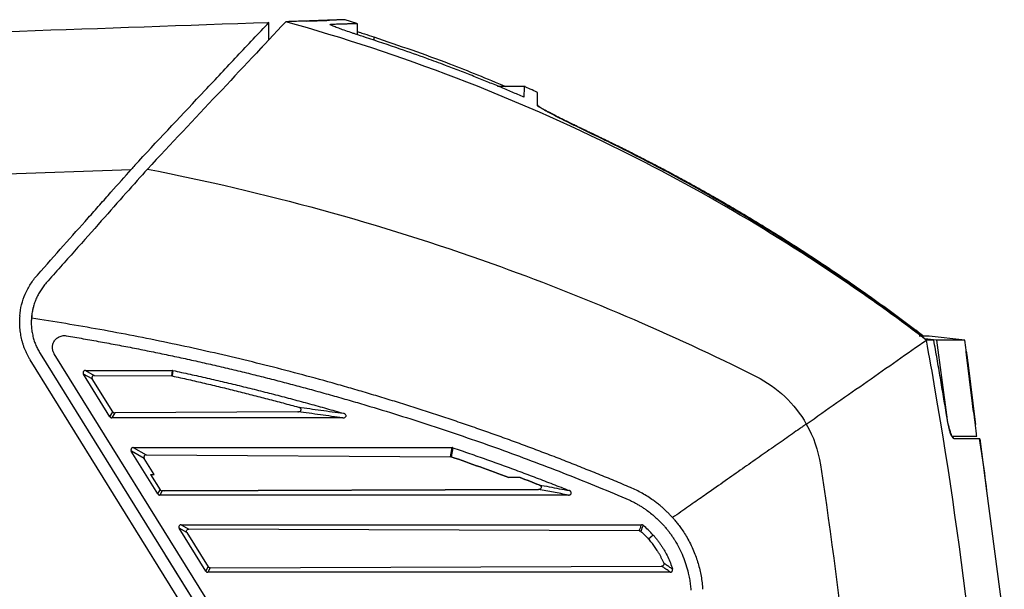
# Model space of a CAD drawing. Extents: x 76 to 839, y -9 to 645.
# Tile 16 of 78: x 140 to 223, y 383 to 431. Entities that reach past the tile are written whole.
import ezdxf

# ---------------------------------------------------------------- set-up
doc = ezdxf.new("R2010")
doc.units = 0
doc.layers.get('0').update_dxf_attribs({"linetype": 'CONTINUOUS'})

msp = doc.modelspace()

# ---------------------------------------------------------------- linework, layer by layer
at = {"color": 7, "linetype": 'CONTINUOUS'}
for p, q in [((168.635, 431.023), (167.639, 431.343)), ((161.225, 430.122), (161.225, 431.123)), ((168.64, 431.036), (168.64, 430.088)), ((161.225, 429.662), (160.508, 428.899)), ((161.225, 429.662), (161.225, 430.122)), ((182.813, 425.724), (180.466, 425.724)), ((88.993, 416.601), (149.612, 418.718)), ((141.267, 406.397), (141.208, 405.885)), ((215.873, 405.061), (215.701, 405.195)), ((215.854, 405.034), (216.35, 404.681)), ((216, 404.861), (216.6, 404.362)), ((216.137, 404.862), (216.372, 404.681)), ((219.816, 404.362), (216.826, 404.676)), ((217.448, 404.362), (216.464, 404.475)), ((217.448, 404.362), (218.279, 398.051)), ((141.959, 403.213), (160.797, 372.861)), ((161.401, 373.783), (143.141, 403.205)), ((219.941, 403.416), (219.931, 403.416)), ((219.941, 403.415), (219.944, 403.402)), ((220.467, 399.027), (219.965, 403.119)), ((219.965, 403.119), (219.975, 403.119)), ((219.971, 403.19), (219.972, 403.184)), ((220.477, 399.027), (219.975, 403.119)), ((220.489, 398.962), (219.986, 403.055)), ((160.07, 372.136), (141.11, 402.686)), ((220.072, 402.46), (220.038, 402.732)), ((220.071, 402.466), (220.039, 402.722)), ((220.096, 402.25), (220.567, 398.478)), ((220.106, 402.25), (220.708, 397.428)), ((147.837, 397.893), (145.599, 401.498)), ((146.347, 401.082), (145.599, 401.498)), ((145.766, 401.8), (153.09, 401.8)), ((145.766, 401.8), (146.517, 401.382)), ((146.517, 401.382), (153.04, 401.341)), ((153.04, 401.341), (153.09, 401.8)), ((153.131, 401.796), (153.081, 401.337)), ((148.07, 398.315), (146.347, 401.082)), ((220.467, 399.027), (220.477, 399.027)), ((220.477, 398.947), (220.487, 398.947)), ((147.837, 397.893), (148.07, 398.315)), ((148.238, 398.223), (148.004, 397.8)), ((163.662, 398.318), (148.238, 398.223)), ((220.541, 398.476), (220.551, 398.476)), ((167.442, 397.8), (148.004, 397.8)), ((220.719, 397.321), (220.686, 397.583)), ((220.703, 397.379), (220.713, 397.379)), ((220.736, 397.197), (220.704, 397.451)), ((220.725, 397.197), (220.736, 397.197)), ((151.871, 391.393), (149.633, 394.998)), ((150.723, 394.391), (149.634, 394.998)), ((149.8, 395.3), (176.647, 395.3)), ((149.8, 395.3), (150.893, 394.691)), ((176.517, 394.534), (176.647, 395.3)), ((176.71, 395.289), (176.581, 394.523)), ((151.564, 393.042), (150.723, 394.391)), ((150.893, 394.691), (176.517, 394.534)), ((151.26, 393.044), (152.066, 391.746)), ((151.26, 393.044), (151.564, 393.042)), ((151.26, 393.044), (151.564, 393.042)), ((151.871, 391.393), (152.066, 391.746)), ((152.234, 391.653), (152.038, 391.3)), ((152.451, 391.653), (152.234, 391.653)), ((152.451, 391.653), (152.234, 391.653)), ((152.451, 391.653), (183.919, 391.774)), ((183.919, 391.774), (152.451, 391.653)), ((221.66, 391.652), (223.152, 380.336)), ((186.439, 391.3), (152.038, 391.3)), ((155.905, 384.893), (153.668, 388.498)), ((154.314, 388.138), (153.668, 388.498)), ((153.835, 388.8), (192.6, 388.8)), ((153.835, 388.8), (154.482, 388.439)), ((154.314, 388.138), (156.108, 385.26)), ((192.413, 388.293), (154.482, 388.439)), ((193.581, 387.934), (193.2, 387.594)), ((152.455, 386.302), (160.796, 372.863)), ((155.905, 384.893), (156.108, 385.26)), ((156.276, 385.167), (156.073, 384.8)), ((195.026, 384.8), (156.073, 384.8)), ((156.276, 385.167), (194.287, 385.314))]:
    msp.add_line(p, q, dxfattribs=at)
at = {"color": 8, "linetype": 'CONTINUOUS'}
for p, q in [((170.046, 429.893), (170.046, 429.612)), ((221.08, 396.051), (221.66, 391.652))]:
    msp.add_line(p, q, dxfattribs=at)
at = {"color": 7, "linetype": 'CONTINUOUS'}
for points, knots in [([(167.64, 431.347), (167.639, 431.347), (167.637, 431.347), (167.622, 431.347), (167.597, 431.346), (167.563, 431.345), (167.519, 431.343), (167.465, 431.341), (167.401, 431.339), (167.327, 431.336), (167.244, 431.333), (167.151, 431.33), (167.048, 431.327), (166.936, 431.323), (166.813, 431.318), (166.681, 431.314), (166.54, 431.309), (166.297, 431.3), (165.786, 431.282), (165.009, 431.255), (164.119, 431.224), (163.462, 431.202), (162.986, 431.185), (162.732, 431.176), (162.645, 431.173)], [0, 0, 0, 0, 0.03125, 0.0625, 0.09375, 0.125, 0.15625, 0.187501, 0.218751, 0.250001, 0.281252, 0.312502, 0.343753, 0.375004, 0.406254, 0.437505, 0.468756, 0.500007, 0.587766, 0.750219, 0.848469, 0.92285, 0.97336, 1, 1, 1, 1]), ([(164.388, 431.234), (164.616, 431.242), (165.212, 431.262), (165.644, 431.277), (165.951, 431.288), (166.043, 431.291), (166.133, 431.294), (166.22, 431.297), (166.28, 431.299), (166.309, 431.3), (166.312, 431.301)], [0, 0, 0, 0, 0.271757, 0.708737, 0.765962, 0.823188, 0.880413, 0.937639, 0.994864, 1, 1, 1, 1]), ([(88.993, 428.601), (99.047, 428.952), (123.106, 429.792), (147.218, 430.634), (161.224, 431.123)], [0.092557, 0.092557, 0.092557, 0.092557, 2.072181, 4.813758, 4.813758, 4.813758, 4.813758]), ([(150.254, 419.44), (152.124, 421.432), (153.987, 423.416), (156.744, 426.352), (157.655, 427.322), (159.456, 429.24), (160.347, 430.188), (161.226, 431.125)], [0, 0, 0, 0, 0.5, 0.5, 0.75, 0.75, 1, 1, 1, 1]), ([(216.589, 404.362), (215.013, 405.562), (213.414, 406.732), (205.15, 412.551), (189.444, 421.909), (172.368, 428.462), (162.643, 431.173)], [0, 0, 0, 0, 0.399809, 0.399809, 2.039871, 4.079741, 4.079741, 4.079741, 4.079741]), ([(169.362, 429.851), (169.074, 429.944), (168.699, 430.066), (168.3, 430.201), (167.968, 430.315), (167.556, 430.456), (167.074, 430.631), (166.695, 430.775), (166.454, 430.882), (166.351, 430.94), (166.37, 430.949), (166.374, 430.951)], [0, 0, 0, 0, 0.186571, 0.242898, 0.274415, 0.420374, 0.548632, 0.694417, 0.834207, 0.968447, 1, 1, 1, 1]), ([(166.399, 430.969), (166.47, 430.971), (166.61, 430.976), (166.807, 430.981), (166.992, 430.987), (167.165, 430.992), (167.327, 430.997), (167.478, 431.002), (167.618, 431.006), (167.747, 431.01), (167.866, 431.013), (167.975, 431.016), (168.075, 431.019), (168.166, 431.022), (168.247, 431.024), (168.32, 431.027), (168.385, 431.029), (168.441, 431.03), (168.49, 431.032), (168.532, 431.033), (168.566, 431.034), (168.594, 431.035), (168.615, 431.035), (168.629, 431.036), (168.638, 431.036), (168.639, 431.036), (168.64, 431.036)], [0, 0, 0, 0, 0.048203, 0.095838, 0.142905, 0.189404, 0.235334, 0.280696, 0.325489, 0.369714, 0.413371, 0.456459, 0.498979, 0.54093, 0.582313, 0.623127, 0.663373, 0.70305, 0.742158, 0.780698, 0.81867, 0.856073, 0.892907, 0.929173, 0.964871, 1, 1, 1, 1]), ([(168.64, 430.363), (168.703, 430.341), (168.896, 430.274), (169.367, 430.114), (169.781, 429.979), (170.046, 429.892)], [0, 0, 0, 0, 0.1507779, 0.4582247, 1, 1, 1, 1]), ([(182.688, 424.824), (182.36, 424.965), (181.69, 425.254), (180.659, 425.687), (179.582, 426.13), (178.458, 426.581), (177.288, 427.04), (175.973, 427.542), (174.304, 428.161), (172.067, 428.959), (170.338, 429.529), (169.362, 429.851)], [0, 0, 0, 0, 0.0752334, 0.1537056, 0.2354185, 0.320374, 0.4085743, 0.5000219, 0.616763, 0.7834044, 1, 1, 1, 1]), ([(170.046, 429.892), (172.183, 429.169), (175.929, 427.903), (179.576, 426.378), (181.142, 425.724)], [0, 0, 0, 0, 0.570817, 1, 1, 1, 1]), ([(182.714, 425.707), (182.714, 425.712), (182.716, 425.735), (182.713, 425.603), (182.705, 425.32), (182.694, 424.991), (182.688, 424.824)], [0, 0, 0, 0, 0.083553, 0.383365, 0.687014, 1, 1, 1, 1]), ([(183.829, 425.22), (183.629, 425.313), (183.261, 425.484), (182.889, 425.644), (182.719, 425.717)], [0, 0, 0, 0, 0.54418, 1, 1, 1, 1]), ([(183.831, 424.128), (183.831, 424.179), (183.831, 424.282), (183.831, 424.422), (183.832, 424.551), (183.832, 424.668), (183.831, 424.773), (183.831, 424.867), (183.831, 424.971), (183.831, 425.075), (183.831, 425.19), (183.831, 425.225), (183.831, 425.224), (183.831, 425.224)], [0, 0, 0, 0, 0.07525, 0.149535, 0.222853, 0.295201, 0.366574, 0.43697, 0.506386, 0.631822, 0.755386, 0.999972, 1, 1, 1, 1]), ([(183.831, 424.17), (183.832, 424.165), (183.833, 424.157), (183.846, 424.139), (183.867, 424.119), (183.895, 424.094), (183.95, 424.052), (184.051, 423.985), (184.223, 423.882), (184.438, 423.76), (184.781, 423.574), (185.202, 423.356), (185.684, 423.113), (186.074, 422.919), (186.485, 422.717), (186.886, 422.521), (187.269, 422.336), (187.629, 422.162), (187.995, 421.986), (188.367, 421.807), (188.618, 421.688), (188.743, 421.628)], [0, 0, 0, 0, 0.024916, 0.049788, 0.074665, 0.099598, 0.124635, 0.18583, 0.24758, 0.308919, 0.37091, 0.495782, 0.558779, 0.622306, 0.685023, 0.748159, 0.798495, 0.848622, 0.898766, 0.949152, 1, 1, 1, 1]), ([(188.743, 421.568), (188.665, 421.605), (188.509, 421.68), (188.276, 421.792), (188.046, 421.903), (187.817, 422.014), (187.591, 422.123), (187.367, 422.232), (187.145, 422.34), (186.707, 422.554), (186.077, 422.864), (185.326, 423.243), (184.797, 423.519), (184.447, 423.709), (184.228, 423.834), (184.053, 423.939), (183.94, 424.016), (183.874, 424.068), (183.838, 424.105), (183.833, 424.12), (183.831, 424.128)], [0, 0, 0, 0, 0.031671, 0.063138, 0.094454, 0.125672, 0.156845, 0.188026, 0.219271, 0.250632, 0.376287, 0.499998, 0.62599, 0.68883, 0.751057, 0.813357, 0.875092, 0.916896, 0.958454, 1, 1, 1, 1]), ([(188.743, 421.628), (189.13, 421.442), (189.902, 421.071), (191.049, 420.504), (192.185, 419.933), (193.308, 419.356), (194.419, 418.773), (195.518, 418.186), (196.605, 417.594), (197.679, 416.998), (198.742, 416.397), (199.792, 415.792), (200.83, 415.183), (201.857, 414.571), (203.21, 413.749), (204.88, 412.71), (206.851, 411.44), (208.784, 410.154), (210.679, 408.853), (212.535, 407.538), (214.354, 406.211), (215.545, 405.31), (216.137, 404.862)], [0, 0, 0, 0, 0.040041, 0.079818, 0.119331, 0.158581, 0.197567, 0.236291, 0.274751, 0.312948, 0.350883, 0.388554, 0.425962, 0.463108, 0.49999, 0.573602, 0.646486, 0.718642, 0.790071, 0.860773, 0.930749, 1, 1, 1, 1]), ([(215.939, 404.862), (215.597, 405.122), (214.912, 405.644), (213.872, 406.419), (212.82, 407.19), (211.755, 407.957), (210.677, 408.72), (209.586, 409.478), (208.483, 410.231), (207.366, 410.98), (206.236, 411.723), (205.092, 412.461), (203.936, 413.193), (202.537, 414.061), (200.884, 415.061), (198.966, 416.184), (197.005, 417.295), (195.002, 418.391), (192.956, 419.471), (190.869, 420.535), (189.455, 421.222), (188.743, 421.568)], [0, 0, 0, 0, 0.040302, 0.080852, 0.12165, 0.162697, 0.203993, 0.245539, 0.287337, 0.329385, 0.371686, 0.414239, 0.457046, 0.500106, 0.568726, 0.638272, 0.708746, 0.780152, 0.852494, 0.925775, 1, 1, 1, 1]), ([(150.993, 418.766), (149.886, 417.52), (148.556, 416.023), (146.379, 413.572), (145.624, 412.721), (144.074, 410.976), (143.278, 410.081), (142.469, 409.17)], [0, 0, 0, 0, 0.5, 0.5, 0.75, 0.75, 1, 1, 1, 1]), ([(150.254, 419.44), (150.147, 419.32), (149.933, 419.079), (149.719, 418.838), (149.612, 418.718)], [0, 0, 0, 0, 0.499745, 1, 1, 1, 1]), ([(150.993, 418.766), (160.845, 416.843), (178.356, 412.031), (195.042, 404.907), (202.26, 401.291)], [0, 0, 0, 0, 2.039871, 3.679898, 3.679898, 3.679898, 3.679898]), ([(141.722, 409.834), (142.476, 410.683), (143.209, 411.509), (144.633, 413.112), (145.324, 413.89), (146.325, 415.017), (146.653, 415.386), (147.296, 416.109), (147.611, 416.465), (148.525, 417.493), (149.092, 418.132), (149.612, 418.718)], [0, 0, 0, 0, 0.25, 0.25, 0.5, 0.5, 0.625, 0.625, 0.75, 0.75, 1, 1, 1, 1]), ([(140.232, 406.39), (140.291, 407.039), (140.45, 407.653), (140.83, 408.53), (140.98, 408.811), (141.32, 409.343), (141.51, 409.595), (141.722, 409.834)], [0, 0, 0, 0, 0.5, 0.5, 0.75, 0.75, 1, 1, 1, 1]), ([(142.469, 409.17), (142.424, 409.118), (142.334, 409.015), (142.208, 408.854), (142.089, 408.688), (141.977, 408.519), (141.872, 408.344), (141.774, 408.166), (141.684, 407.983), (141.572, 407.732), (141.451, 407.409), (141.339, 407.012), (141.258, 406.609), (141.233, 406.336), (141.22, 406.199)], [0, 0, 0, 0, 0.063076, 0.125803, 0.188277, 0.250595, 0.312852, 0.375144, 0.437563, 0.500199, 0.62684, 0.751838, 0.875966, 1, 1, 1, 1]), ([(141.381, 407.153), (141.365, 407.093), (141.334, 406.972), (141.296, 406.79), (141.264, 406.607), (141.235, 406.39), (141.213, 406.138), (141.206, 405.891), (141.209, 405.74), (141.21, 405.685)], [0, 0, 0, 0, 0.127281, 0.253405, 0.37838, 0.502214, 0.696354, 0.889452, 1, 1, 1, 1]), ([(140.232, 406.39), (140.225, 406.306), (140.212, 406.138), (140.206, 405.885), (140.21, 405.632), (140.224, 405.377), (140.25, 405.123), (140.286, 404.869), (140.334, 404.616), (140.392, 404.364), (140.462, 404.114), (140.543, 403.867), (140.634, 403.623), (140.737, 403.382), (140.85, 403.145), (140.973, 402.912), (141.064, 402.761), (141.11, 402.686)], [0, 0, 0, 0, 0.065071, 0.130369, 0.195895, 0.26165, 0.327632, 0.393842, 0.46028, 0.526947, 0.593841, 0.660964, 0.728314, 0.795893, 0.863701, 0.931736, 1, 1, 1, 1]), ([(141.22, 406.199), (141.216, 406.125), (141.207, 405.976), (141.207, 405.754), (141.216, 405.532), (141.235, 405.311), (141.264, 405.091), (141.302, 404.872), (141.363, 404.599), (141.456, 404.275), (141.594, 403.908), (141.759, 403.552), (141.893, 403.326), (141.959, 403.213)], [0, 0, 0, 0, 0.071496, 0.142632, 0.213549, 0.284386, 0.355288, 0.426396, 0.49785, 0.623677, 0.748791, 0.873972, 1, 1, 1, 1]), ([(191.668, 391.935), (191.218, 392.124), (190.32, 392.502), (188.967, 393.058), (187.611, 393.605), (186.253, 394.142), (184.891, 394.67), (183.525, 395.187), (182.157, 395.696), (180.785, 396.194), (179.41, 396.683), (178.032, 397.162), (176.651, 397.632), (175.266, 398.092), (173.878, 398.542), (172.487, 398.983), (171.093, 399.414), (169.696, 399.835), (168.295, 400.247), (166.422, 400.783), (164.073, 401.43), (161.245, 402.166), (158.408, 402.863), (155.564, 403.519), (152.711, 404.136), (149.851, 404.714), (146.982, 405.25), (144.105, 405.75), (142.182, 406.05), (141.22, 406.199)], [0, 0, 0, 0, 0.027834, 0.055655, 0.083462, 0.111259, 0.139046, 0.166825, 0.194596, 0.222362, 0.250123, 0.277882, 0.305638, 0.333394, 0.361152, 0.388911, 0.416674, 0.444443, 0.472217, 0.5, 0.555645, 0.611242, 0.666803, 0.722338, 0.777858, 0.833373, 0.888895, 0.944434, 1, 1, 1, 1]), ([(143.141, 403.205), (143.126, 403.231), (143.095, 403.284), (143.059, 403.366), (143.029, 403.451), (143.008, 403.539), (142.986, 403.686), (142.991, 403.897), (143.075, 404.166), (143.236, 404.416), (143.445, 404.581), (143.642, 404.676), (143.809, 404.723), (143.982, 404.74), (144.097, 404.726), (144.156, 404.719)], [0, 0, 0, 0, 0.039858, 0.07921, 0.118379, 0.157694, 0.197478, 0.313435, 0.429639, 0.563077, 0.696779, 0.773627, 0.848193, 0.92286, 1, 1, 1, 1]), ([(144.156, 404.719), (144.634, 404.638), (145.592, 404.476), (147.026, 404.22), (148.458, 403.955), (149.889, 403.68), (151.318, 403.394), (152.745, 403.099), (154.17, 402.794), (155.593, 402.478), (157.015, 402.153), (158.435, 401.818), (159.853, 401.472), (161.269, 401.117), (162.684, 400.751), (164.096, 400.376), (165.507, 399.991), (166.916, 399.595), (168.324, 399.19), (170.18, 398.641), (172.478, 397.936), (175.212, 397.056), (177.93, 396.14), (180.631, 395.188), (183.317, 394.2), (185.987, 393.176), (188.642, 392.118), (190.399, 391.382), (191.278, 391.014)], [0, 0, 0, 0, 0.029617, 0.059232, 0.088848, 0.118466, 0.148088, 0.177714, 0.207347, 0.236987, 0.266636, 0.296296, 0.325968, 0.355654, 0.385355, 0.415071, 0.444806, 0.47456, 0.504334, 0.534131, 0.592596, 0.650973, 0.709273, 0.767507, 0.825685, 0.88382, 0.941921, 1, 1, 1, 1]), ([(216, 404.861), (215.994, 404.861), (215.981, 404.861), (215.966, 404.862), (215.954, 404.862), (215.944, 404.862), (215.939, 404.862)], [0, 0, 0, 0, 0.250006, 0.5, 0.75, 1, 1, 1, 1]), ([(216.826, 404.676), (216.802, 404.677), (216.755, 404.677), (216.456, 404.68), (216.111, 404.684), (215.968, 404.686)], [0, 0, 0, 0, 0.369783, 0.740032, 1, 1, 1, 1]), ([(222.239, 357.731), (221.36, 371.943), (219.753, 386.114), (217.097, 401.553), (216.847, 402.958), (216.589, 404.362)], [0, 0, 0, 0, 3.469165, 3.469165, 3.816858, 3.816858, 3.816858, 3.816858]), ([(218.288, 398.051), (218.203, 398.573), (218.032, 399.619), (217.766, 401.192), (217.493, 402.774), (217.305, 403.831), (217.211, 404.362)], [0, 0, 0, 0, 0.247535, 0.496713, 0.747534, 1, 1, 1, 1]), ([(219.816, 404.362), (219.788, 404.362), (219.731, 404.362), (219.268, 404.362), (218.549, 404.362), (217.815, 404.362), (217.448, 404.362)], [0, 0, 0, 0, 0.248996, 0.49839, 0.748992, 1, 1, 1, 1]), ([(219.948, 403.372), (219.942, 403.421), (219.898, 403.751), (219.854, 404.081), (219.816, 404.362)], [0, 0, 0, 0, 0.148968, 1, 1, 1, 1]), ([(219.965, 403.119), (219.959, 403.164), (219.948, 403.254), (219.936, 403.354), (219.93, 403.409), (219.931, 403.411), (219.931, 403.412)], [0, 0, 0, 0, 0.274709, 0.550051, 0.805777, 1, 1, 1, 1]), ([(219.975, 403.119), (219.969, 403.164), (219.958, 403.254), (219.946, 403.354), (219.94, 403.409), (219.941, 403.411), (219.941, 403.412)], [0, 0, 0, 0, 0.274709, 0.550052, 0.805777, 1, 1, 1, 1]), ([(219.944, 403.402), (219.954, 403.339), (219.978, 403.191), (220.012, 402.956), (220.037, 402.77), (220.043, 402.722)], [0, 0, 0, 0, 0.355235, 0.837135, 1, 1, 1, 1]), ([(219.986, 403.055), (219.984, 403.076), (219.978, 403.119), (219.973, 403.166), (219.97, 403.191), (219.97, 403.19), (219.97, 403.19)], [0, 0, 0, 0, 0.292679, 0.586188, 0.856769, 1, 1, 1, 1]), ([(219.972, 403.184), (219.987, 403.09), (220.014, 402.924), (220.059, 402.602), (220.091, 402.368), (220.106, 402.25)], [0, 0, 0, 0, 0.392606, 0.695318, 1, 1, 1, 1]), ([(145.766, 401.8), (145.753, 401.799), (145.727, 401.798), (145.693, 401.788), (145.641, 401.763), (145.583, 401.704), (145.563, 401.619), (145.573, 401.549), (145.59, 401.517), (145.599, 401.498)], [0, 0, 0, 0, 0.095566, 0.181999, 0.255514, 0.501346, 0.744087, 0.853987, 1, 1, 1, 1]), ([(146.517, 401.382), (146.498, 401.38), (146.462, 401.378), (146.412, 401.359), (146.37, 401.327), (146.339, 401.285), (146.319, 401.236), (146.314, 401.184), (146.322, 401.13), (146.339, 401.098), (146.347, 401.082)], [0, 0, 0, 0, 0.133237, 0.25497, 0.374204, 0.50048, 0.621187, 0.745486, 0.869177, 1, 1, 1, 1]), ([(153.081, 401.337), (153.535, 401.236), (154.44, 401.035), (155.791, 400.723), (157.134, 400.404), (158.467, 400.079), (159.79, 399.746), (161.104, 399.406), (162.409, 399.061), (163.275, 398.824), (163.707, 398.706)], [0, 0, 0, 0, 0.127369, 0.254067, 0.380091, 0.505438, 0.630106, 0.754091, 0.87739, 1, 1, 1, 1]), ([(153.131, 401.796), (153.613, 401.691), (154.578, 401.483), (156.023, 401.157), (157.465, 400.822), (158.905, 400.476), (160.343, 400.12), (161.779, 399.754), (163.212, 399.378), (164.643, 398.991), (166.072, 398.595), (167.022, 398.322), (167.498, 398.186)], [0, 0, 0, 0, 0.099943, 0.199885, 0.299832, 0.399788, 0.499758, 0.599747, 0.699762, 0.799805, 0.899883, 1, 1, 1, 1]), ([(202.26, 401.291), (202.26, 401.291), (202.26, 401.291), (204.02, 400.409), (205.508, 398.995), (206.479, 397.283)], [3.6798983, 3.6798983, 3.6798983, 3.6798983, 3.6799322, 3.6799322, 4.0797413, 4.0797413, 4.0797413, 4.0797413]), ([(220.477, 398.947), (220.476, 398.954), (220.474, 398.967), (220.471, 398.994), (220.469, 399.014), (220.467, 399.027)], [0, 0, 0, 0, 0.2502001, 0.5003429, 1, 1, 1, 1]), ([(220.487, 398.947), (220.486, 398.954), (220.484, 398.967), (220.481, 398.994), (220.479, 399.014), (220.477, 399.027)], [0, 0, 0, 0, 0.250203, 0.500338, 1, 1, 1, 1]), ([(220.541, 398.476), (220.539, 398.487), (220.534, 398.51), (220.522, 398.597), (220.506, 398.715), (220.49, 398.839), (220.481, 398.916), (220.477, 398.947)], [0, 0, 0, 0, 0.209282, 0.417539, 0.643724, 0.854806, 1, 1, 1, 1]), ([(220.551, 398.476), (220.549, 398.487), (220.545, 398.51), (220.532, 398.597), (220.516, 398.715), (220.5, 398.839), (220.491, 398.916), (220.487, 398.947)], [0, 0, 0, 0, 0.209282, 0.417539, 0.643724, 0.854806, 1, 1, 1, 1]), ([(220.494, 398.922), (220.494, 398.927), (220.493, 398.936), (220.491, 398.949), (220.49, 398.957), (220.489, 398.962)], [0, 0, 0, 0, 0.361607, 0.680199, 1, 1, 1, 1]), ([(220.524, 398.699), (220.523, 398.704), (220.522, 398.713), (220.516, 398.75), (220.509, 398.801), (220.502, 398.861), (220.497, 398.903), (220.494, 398.922)], [0, 0, 0, 0, 0.191367, 0.382317, 0.583319, 0.808161, 1, 1, 1, 1]), ([(148.07, 398.315), (148.077, 398.306), (148.089, 398.288), (148.114, 398.265), (148.146, 398.243), (148.188, 398.226), (148.221, 398.224), (148.238, 398.223)], [0, 0, 0, 0, 0.16845, 0.333653, 0.500405, 0.747642, 1, 1, 1, 1]), ([(163.662, 398.318), (163.683, 398.319), (163.723, 398.32), (163.779, 398.331), (163.841, 398.354), (163.904, 398.398), (163.938, 398.479), (163.923, 398.567), (163.865, 398.632), (163.79, 398.679), (163.736, 398.696), (163.707, 398.706)], [0, 0, 0, 0, 0.091975, 0.174424, 0.249066, 0.380674, 0.499847, 0.61535, 0.751231, 0.865059, 1, 1, 1, 1]), ([(167.442, 397.8), (167.128, 397.844), (166.501, 397.933), (165.555, 398.063), (164.61, 398.192), (163.977, 398.276), (163.662, 398.318)], [0, 0, 0, 0, 0.252427, 0.503225, 0.75241, 1, 1, 1, 1]), ([(163.707, 398.706), (164.023, 398.664), (164.658, 398.579), (165.605, 398.45), (166.553, 398.319), (167.182, 398.23), (167.498, 398.186)], [0, 0, 0, 0, 0.247552, 0.496726, 0.747536, 1, 1, 1, 1]), ([(167.442, 397.8), (167.454, 397.8), (167.482, 397.801), (167.539, 397.808), (167.61, 397.827), (167.685, 397.875), (167.721, 397.957), (167.708, 398.045), (167.665, 398.099), (167.619, 398.133), (167.581, 398.154), (167.537, 398.173), (167.51, 398.182), (167.498, 398.186)], [0, 0, 0, 0, 0.051205, 0.122393, 0.251143, 0.376083, 0.498775, 0.623644, 0.749034, 0.791013, 0.875535, 0.941988, 1, 1, 1, 1]), ([(218.279, 398.051), (218.307, 397.847), (218.364, 397.439), (218.479, 396.897), (218.6, 396.489), (218.703, 396.28), (218.754, 396.259), (218.774, 396.251)], [0, 0, 0, 0, 0.216967, 0.433926, 0.650951, 0.866838, 1, 1, 1, 1]), ([(218.923, 396.051), (218.917, 396.051), (218.903, 396.051), (218.881, 396.063), (218.858, 396.084), (218.833, 396.115), (218.807, 396.155), (218.762, 396.234), (218.696, 396.382), (218.608, 396.635), (218.52, 396.938), (218.443, 397.245), (218.381, 397.533), (218.331, 397.791), (218.302, 397.965), (218.288, 398.051)], [0, 0, 0, 0, 0.041669, 0.083137, 0.124623, 0.166348, 0.208529, 0.251374, 0.37482, 0.500044, 0.625188, 0.748991, 0.833961, 0.917076, 1, 1, 1, 1]), ([(220.692, 397.561), (220.668, 397.746), (220.62, 398.13), (220.566, 398.502), (220.538, 398.633), (220.524, 398.699)], [0, 0, 0, 0, 0.315039, 0.65325, 1, 1, 1, 1]), ([(220.703, 397.379), (220.685, 397.523), (220.64, 397.882), (220.586, 398.26), (220.556, 398.403), (220.541, 398.476)], [0, 0, 0, 0, 0.247484, 0.617888, 1, 1, 1, 1]), ([(220.713, 397.379), (220.695, 397.523), (220.65, 397.882), (220.596, 398.26), (220.566, 398.403), (220.551, 398.476)], [0, 0, 0, 0, 0.247484, 0.617888, 1, 1, 1, 1]), ([(147.837, 397.893), (147.843, 397.884), (147.856, 397.866), (147.88, 397.843), (147.913, 397.821), (147.954, 397.804), (147.988, 397.801), (148.004, 397.8)], [0, 0, 0, 0, 0.168868, 0.335574, 0.500256, 0.751209, 1, 1, 1, 1]), ([(206.479, 397.283), (206.467, 397.274), (206.444, 397.257), (206.396, 397.225), (206.314, 397.166), (206.146, 397.05), (205.805, 396.81), (205.1, 396.317), (204.036, 395.572), (202.691, 394.63), (201.288, 393.648), (199.828, 392.626), (198.644, 391.797), (197.75, 391.171), (197.17, 390.764), (196.552, 390.332), (195.898, 389.874), (195.447, 389.558), (195.217, 389.397)], [0, 0, 0, 0, 0.003786, 0.007575, 0.015161, 0.030363, 0.060889, 0.122388, 0.246868, 0.373821, 0.499357, 0.623706, 0.751971, 0.796436, 0.843634, 0.893409, 0.945581, 1, 1, 1, 1]), ([(206.479, 397.283), (207.078, 396.226), (207.482, 395.06), (207.666, 393.86), (207.666, 393.86), (207.666, 393.86)], [3.4691615, 3.4691615, 3.4691615, 3.4691615, 3.8168551, 3.8168551, 3.8168581, 3.8168581, 3.8168581, 3.8168581]), ([(220.692, 397.561), (220.694, 397.541), (220.699, 397.5), (220.706, 397.448), (220.707, 397.434), (220.708, 397.428)], [0, 0, 0, 0, 0.312781, 0.64932, 1, 1, 1, 1]), ([(220.725, 397.197), (220.725, 397.199), (220.725, 397.204), (220.717, 397.267), (220.707, 397.347), (220.703, 397.379)], [0, 0, 0, 0, 0.268679, 0.710424, 1, 1, 1, 1]), ([(220.736, 397.197), (220.735, 397.199), (220.735, 397.204), (220.727, 397.267), (220.717, 397.347), (220.713, 397.379)], [0, 0, 0, 0, 0.268679, 0.710424, 1, 1, 1, 1]), ([(220.72, 397.32), (220.721, 397.312), (220.725, 397.278), (220.727, 397.263), (220.729, 397.252)], [0, 0, 0, 0, 0.269535, 1, 1, 1, 1]), ([(220.837, 396.251), (220.816, 396.428), (220.779, 396.743), (220.742, 397.059), (220.725, 397.197)], [0, 0, 0, 0, 0.560003, 1, 1, 1, 1]), ([(218.774, 396.251), (219.154, 396.251), (219.915, 396.251), (220.665, 396.251), (220.775, 396.251), (220.837, 396.251)], [0, 0, 0, 0, 0.3030894, 0.6061765, 1, 1, 1, 1]), ([(218.784, 396.251), (218.789, 396.235), (218.824, 396.142), (218.88, 396.075), (218.922, 396.059), (218.943, 396.051)], [0, 0, 0, 0, 0.094978, 0.551337, 1, 1, 1, 1]), ([(221.08, 396.051), (221.079, 396.051), (221.077, 396.051), (221.061, 396.051), (221.036, 396.051), (221.002, 396.051), (220.959, 396.051), (220.908, 396.051), (220.848, 396.051), (220.781, 396.051), (220.706, 396.051), (220.625, 396.051), (220.536, 396.051), (220.441, 396.051), (220.341, 396.051), (220.234, 396.051), (220.122, 396.051), (220.005, 396.051), (219.884, 396.051), (219.758, 396.051), (219.628, 396.051), (219.494, 396.051), (219.356, 396.051), (219.215, 396.051), (219.072, 396.051), (218.973, 396.051), (218.923, 396.051)], [0, 0, 0, 0, 0.048402, 0.096217, 0.143446, 0.190089, 0.236146, 0.281618, 0.326504, 0.370804, 0.414519, 0.457649, 0.500194, 0.542153, 0.583527, 0.624315, 0.664518, 0.704136, 0.743169, 0.781615, 0.819477, 0.856753, 0.893443, 0.929548, 0.965067, 1, 1, 1, 1]), ([(221.693, 391.657), (221.567, 392.644), (221.379, 394.113), (221.143, 395.572), (221.066, 396.05)], [0, 0, 0, 0, 0.671867, 1, 1, 1, 1]), ([(149.8, 395.3), (149.787, 395.299), (149.761, 395.298), (149.727, 395.288), (149.676, 395.263), (149.617, 395.204), (149.598, 395.119), (149.608, 395.049), (149.624, 395.017), (149.634, 394.998)], [0, 0, 0, 0, 0.095565, 0.181997, 0.255515, 0.501347, 0.744087, 0.853986, 1, 1, 1, 1]), ([(176.71, 395.289), (177.181, 395.128), (178.124, 394.805), (179.533, 394.309), (180.938, 393.803), (182.339, 393.287), (183.735, 392.761), (185.126, 392.227), (186.05, 391.862), (186.512, 391.68)], [0, 0, 0, 0, 0.143128, 0.286153, 0.429083, 0.571926, 0.714688, 0.857377, 1, 1, 1, 1]), ([(150.893, 394.691), (150.876, 394.69), (150.842, 394.688), (150.776, 394.663), (150.725, 394.616), (150.695, 394.548), (150.688, 394.494), (150.699, 394.436), (150.715, 394.406), (150.723, 394.391)], [0, 0, 0, 0, 0.120739, 0.237044, 0.499972, 0.585715, 0.764425, 0.878808, 1, 1, 1, 1]), ([(176.581, 394.523), (176.57, 394.526), (176.55, 394.532), (176.528, 394.533), (176.517, 394.534)], [0, 0, 0, 0, 0.499952, 1, 1, 1, 1]), ([(182.372, 392.773), (182.213, 392.774), (181.895, 392.777), (181.574, 392.78), (181.414, 392.781)], [0, 0, 0, 0, 0.501262, 1, 1, 1, 1]), ([(151.871, 391.393), (151.877, 391.384), (151.89, 391.366), (151.915, 391.343), (151.947, 391.321), (151.988, 391.304), (152.022, 391.301), (152.038, 391.3)], [0, 0, 0, 0, 0.168867, 0.335573, 0.500255, 0.751208, 1, 1, 1, 1]), ([(152.066, 391.746), (152.073, 391.737), (152.085, 391.718), (152.11, 391.695), (152.142, 391.674), (152.184, 391.656), (152.217, 391.654), (152.234, 391.653)], [0, 0, 0, 0, 0.16973, 0.336139, 0.504047, 0.749742, 1, 1, 1, 1]), ([(183.989, 392.154), (183.999, 392.15), (184.025, 392.139), (184.064, 392.116), (184.1, 392.086), (184.136, 392.042), (184.163, 391.982), (184.158, 391.884), (184.084, 391.811), (184.006, 391.783), (183.955, 391.775), (183.93, 391.774), (183.919, 391.774)], [0, 0, 0, 0, 0.052758, 0.140935, 0.221276, 0.282705, 0.418018, 0.53479, 0.750434, 0.872721, 0.947986, 1, 1, 1, 1]), ([(186.439, 391.3), (186.02, 391.38), (185.186, 391.539), (184.34, 391.696), (183.919, 391.774)], [0, 0, 0, 0, 0.502188, 1, 1, 1, 1]), ([(183.989, 392.154), (184.27, 392.102), (184.833, 391.998), (185.674, 391.839), (186.232, 391.733), (186.512, 391.68)], [0, 0, 0, 0, 0.3313992, 0.6647292, 1, 1, 1, 1]), ([(186.439, 391.3), (186.449, 391.3), (186.475, 391.301), (186.525, 391.309), (186.588, 391.33), (186.648, 391.379), (186.681, 391.45), (186.677, 391.528), (186.64, 391.596), (186.588, 391.641), (186.544, 391.666), (186.52, 391.676), (186.512, 391.68)], [0, 0, 0, 0, 0.052566, 0.125922, 0.2493, 0.379559, 0.499495, 0.621402, 0.750245, 0.874945, 0.956102, 1, 1, 1, 1]), ([(195.217, 389.397), (195.151, 389.469), (195.019, 389.614), (194.814, 389.823), (194.603, 390.027), (194.385, 390.225), (194.144, 390.432), (193.878, 390.645), (193.534, 390.9), (193.129, 391.173), (192.656, 391.455), (192.17, 391.712), (191.835, 391.861), (191.668, 391.935)], [0, 0, 0, 0, 0.066737, 0.133425, 0.200123, 0.266886, 0.333772, 0.417206, 0.499429, 0.625298, 0.750432, 0.875207, 1, 1, 1, 1]), ([(191.278, 391.014), (191.369, 390.974), (191.551, 390.895), (191.818, 390.765), (192.082, 390.627), (192.34, 390.48), (192.593, 390.325), (192.841, 390.162), (193.131, 389.956), (193.457, 389.704), (193.813, 389.398), (194.154, 389.075), (194.366, 388.845), (194.472, 388.73)], [0, 0, 0, 0, 0.075323, 0.150435, 0.225419, 0.300355, 0.375326, 0.450415, 0.525702, 0.644363, 0.762751, 0.88119, 1, 1, 1, 1]), ([(195.217, 389.397), (195.282, 389.324), (195.425, 389.162), (195.648, 388.886), (195.898, 388.555), (196.167, 388.162), (196.448, 387.703), (196.73, 387.176), (196.982, 386.626), (197.195, 386.075), (197.366, 385.546), (197.509, 385.009), (197.62, 384.465), (197.703, 383.915), (197.732, 383.545), (197.747, 383.361)], [0, 0, 0, 0, 0.044041, 0.0972092, 0.1595014, 0.2309205, 0.3114761, 0.4011782, 0.5000316, 0.5833657, 0.6667015, 0.7500335, 0.8333586, 0.916678, 1, 1, 1, 1]), ([(153.835, 388.8), (153.821, 388.799), (153.796, 388.798), (153.761, 388.788), (153.71, 388.763), (153.651, 388.704), (153.632, 388.619), (153.642, 388.549), (153.658, 388.517), (153.668, 388.498)], [0, 0, 0, 0, 0.095564, 0.181996, 0.255515, 0.501348, 0.744088, 0.853985, 1, 1, 1, 1]), ([(154.314, 388.138), (154.307, 388.15), (154.296, 388.171), (154.286, 388.203), (154.278, 388.259), (154.296, 388.346), (154.364, 388.41), (154.429, 388.436), (154.463, 388.438), (154.482, 388.439)], [0, 0, 0, 0, 0.092153, 0.17242, 0.236949, 0.500018, 0.763202, 0.865407, 1, 1, 1, 1]), ([(192.413, 388.293), (192.445, 388.377), (192.508, 388.546), (192.569, 388.715), (192.6, 388.8)], [0, 0, 0, 0, 0.49478, 1, 1, 1, 1]), ([(192.413, 388.293), (192.425, 388.293), (192.448, 388.292), (192.482, 388.282), (192.514, 388.267), (192.533, 388.252), (192.542, 388.245)], [0, 0, 0, 0, 0.247407, 0.498937, 0.75101, 1, 1, 1, 1]), ([(192.725, 388.755), (192.695, 388.669), (192.634, 388.499), (192.573, 388.329), (192.542, 388.245)], [0, 0, 0, 0, 0.507428, 1, 1, 1, 1]), ([(192.725, 388.755), (192.716, 388.762), (192.697, 388.776), (192.666, 388.79), (192.633, 388.798), (192.611, 388.799), (192.6, 388.8)], [0, 0, 0, 0, 0.254419, 0.508198, 0.757784, 1, 1, 1, 1]), ([(194.472, 388.73), (194.541, 388.652), (194.677, 388.497), (194.871, 388.255), (195.057, 388.007), (195.234, 387.752), (195.484, 387.365), (195.785, 386.834), (196.099, 386.149), (196.355, 385.446), (196.528, 384.813), (196.64, 384.255), (196.711, 383.778), (196.736, 383.457), (196.749, 383.297)], [0, 0, 0, 0, 0.051612, 0.103233, 0.154924, 0.20675, 0.258771, 0.385152, 0.511695, 0.635234, 0.758774, 0.839426, 0.919756, 1, 1, 1, 1]), ([(194.467, 385.588), (194.436, 385.66), (194.372, 385.805), (194.269, 386.019), (194.16, 386.229), (194.044, 386.435), (193.892, 386.684), (193.7, 386.972), (193.461, 387.293), (193.287, 387.494), (193.2, 387.594)], [0, 0, 0, 0, 0.099712, 0.199138, 0.298379, 0.397537, 0.496712, 0.66541, 0.832998, 1, 1, 1, 1]), ([(193.581, 387.934), (193.642, 387.865), (193.763, 387.727), (193.936, 387.511), (194.102, 387.289), (194.259, 387.061), (194.409, 386.826), (194.598, 386.505), (194.812, 386.093), (195.036, 385.583), (195.155, 385.231), (195.214, 385.055)], [0, 0, 0, 0, 0.082822, 0.165664, 0.248635, 0.331845, 0.415403, 0.499414, 0.666275, 0.832861, 1, 1, 1, 1]), ([(194.468, 385.588), (194.472, 385.574), (194.482, 385.547), (194.485, 385.504), (194.481, 385.466), (194.47, 385.432), (194.446, 385.387), (194.39, 385.33), (194.324, 385.319), (194.287, 385.314)], [0, 0, 0, 0, 0.113382, 0.222816, 0.324506, 0.415361, 0.493373, 0.720639, 1, 1, 1, 1]), ([(194.467, 385.588), (194.551, 385.531), (194.72, 385.415), (194.969, 385.237), (195.131, 385.116), (195.214, 385.055)], [0, 0, 0, 0, 0.321243, 0.654568, 1, 1, 1, 1]), ([(155.905, 384.893), (155.912, 384.884), (155.924, 384.866), (155.949, 384.843), (155.981, 384.821), (156.023, 384.804), (156.056, 384.801), (156.073, 384.8)], [0, 0, 0, 0, 0.168866, 0.335571, 0.500254, 0.751206, 1, 1, 1, 1]), ([(156.276, 385.167), (156.263, 385.168), (156.236, 385.17), (156.197, 385.182), (156.162, 385.201), (156.131, 385.227), (156.116, 385.249), (156.108, 385.26)], [0, 0, 0, 0, 0.200876, 0.401009, 0.600704, 0.800265, 1, 1, 1, 1]), ([(195.026, 384.8), (194.904, 384.888), (194.666, 385.06), (194.411, 385.231), (194.287, 385.314)], [0, 0, 0, 0, 0.514498, 1, 1, 1, 1]), ([(195.026, 384.8), (195.039, 384.801), (195.065, 384.802), (195.102, 384.814), (195.136, 384.831), (195.164, 384.853), (195.198, 384.892), (195.23, 384.962), (195.219, 385.023), (195.214, 385.055)], [0, 0, 0, 0, 0.107403, 0.213714, 0.316412, 0.413184, 0.50224, 0.740067, 1, 1, 1, 1])]:
    msp.add_open_spline(points, degree=3, knots=knots, dxfattribs=at)
for points in [[(162.643, 431.173), (158.913, 427.201), (154.956, 422.986), (150.993, 418.766)], [(206.479, 397.283), (208.204, 398.491), (211.637, 400.895), (214.967, 403.226), (216.589, 404.362)], [(217.211, 404.362), (217.014, 404.362), (216.806, 404.362), (216.588, 404.362)], [(153.04, 401.341), (153.054, 401.341), (153.067, 401.34), (153.081, 401.337)], [(153.131, 401.796), (153.117, 401.798), (153.104, 401.8), (153.09, 401.8)], [(176.71, 395.289), (176.69, 395.296), (176.668, 395.3), (176.647, 395.3)], [(176.581, 394.523), (178.2, 393.962), (179.811, 393.381), (181.414, 392.781)], [(181.414, 392.781), (179.811, 393.381), (178.2, 393.962), (176.581, 394.523)], [(207.666, 393.86), (209.497, 381.883), (210.81, 369.825), (211.541, 357.731)], [(182.372, 392.773), (182.912, 392.569), (183.451, 392.363), (183.989, 392.154)], [(183.989, 392.154), (183.451, 392.363), (182.912, 392.569), (182.372, 392.773)], [(192.542, 388.245), (192.775, 388.042), (192.995, 387.825), (193.2, 387.594)], [(193.581, 387.934), (193.317, 388.23), (193.03, 388.504), (192.725, 388.755)]]:
    msp.add_open_spline(points, degree=3, dxfattribs=at)

doc.saveas('drawing.dxf')
